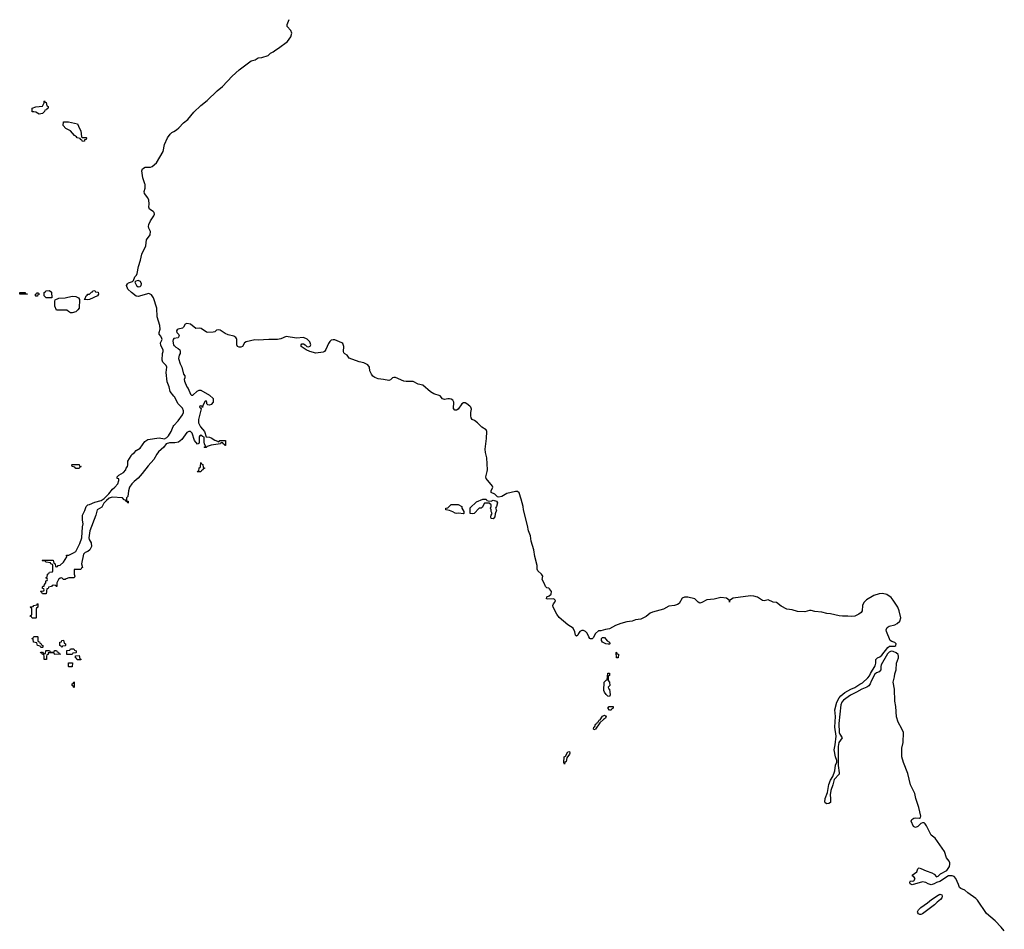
# Model space of a CAD drawing. Header units: inches. Extents: x 2773267 to 2867901, y 875810 to 985774.
# Tile 35 of 60: x 2818226 to 2829550, y 931428 to 941887. Entities that reach past the tile are written whole.
import ezdxf

# ---------------------------------------------------------------- set-up
doc = ezdxf.new("R2010")
doc.units = ezdxf.units.IN
doc.header["$MEASUREMENT"] = 0
for name, color, linetype in [('C8913', 7, 'Continuous'), ('C8914', 7, 'Continuous'), ('C8923', 7, 'Continuous'), ('C8924', 7, 'Continuous')]:
    doc.layers.add(name, color=color, linetype=linetype)

msp = doc.modelspace()

# ---------------------------------------------------------------- linework, layer by layer
at = {"layer": 'C8913', "color": 6}
for points in [[(2820000, 937559), (2819958, 937610), (2819945, 937665), (2819923, 937723), (2819910, 937830), (2819917, 937890), (2819909, 937910), (2819872, 937950), (2819866, 937970), (2819869, 938049), (2819878, 938070), (2819876, 938090), (2819850, 938141), (2819846, 938170), (2819864, 938210), (2819862, 938222), (2819850, 938249), (2819832, 938270), (2819832, 938290), (2819842, 938330), (2819837, 938370), (2819809, 938470), (2819803, 938570), (2819766, 938690), (2819743, 938723), (2819710, 938738), (2819590, 938702), (2819566, 938706), (2819510, 938750), (2819470, 938790), (2819455, 938830), (2819465, 938850), (2819479, 938861), (2819523, 938877), (2819534, 938886), (2819550, 938930), (2819568, 938950), (2819577, 938970), (2819591, 939050), (2819617, 939123), (2819630, 939190), (2819675, 939285), (2819686, 939354), (2819726, 939414), (2819730, 939450), (2819711, 939490), (2819708, 939510), (2819711, 939530), (2819730, 939573), (2819770, 939630), (2819776, 939650), (2819771, 939670), (2819762, 939682), (2819720, 939710), (2819713, 939730), (2819716, 939770), (2819710, 939810), (2819699, 939839), (2819662, 939890), (2819659, 939910), (2819669, 939951), (2819670, 939990), (2819666, 940000)], [(2820000, 938220), (2820000, 938220), (2819990, 938210), (2819988, 938192), (2819995, 938150), (2820000, 938142)], [(2820000, 937021), (2819950, 937023), (2819910, 937009), (2819882, 936970), (2819824, 936916), (2819803, 936890), (2819768, 936830), (2819703, 936757), (2819636, 936670), (2819590, 936616), (2819542, 936578), (2819516, 936550), (2819490, 936510), (2819479, 936470), (2819470, 936406), (2819453, 936387), (2819454, 936354), (2819472, 936350), (2819474, 936330), (2819470, 936326), (2819462, 936342), (2819446, 936350), (2819442, 936362), (2819427, 936367), (2819408, 936388), (2819290, 936396), (2819256, 936384), (2819223, 936357), (2819193, 936327), (2819170, 936283), (2819116, 936250), (2819103, 936190), (2819033, 936010), (2819022, 935930), (2819025, 935910), (2819047, 935870), (2819050, 935828), (2819031, 935790), (2819011, 935770), (2818979, 935761), (2818959, 935741), (2818936, 935630), (2818950, 935586), (2818938, 935582), (2818930, 935566), (2818854, 935566), (2818852, 935510), (2818862, 935490), (2818854, 935470), (2818790, 935469), (2818761, 935459), (2818750, 935449), (2818730, 935449), (2818710, 935468), (2818693, 935467), (2818672, 935448), (2818652, 935410), (2818654, 935370), (2818646, 935370), (2818642, 935382), (2818610, 935386), (2818598, 935382), (2818590, 935368), (2818558, 935362), (2818552, 935348), (2818538, 935342), (2818530, 935286), (2818490, 935286), (2818482, 935302), (2818466, 935310), (2818470, 935314), (2818502, 935318), (2818506, 935330), (2818502, 935342), (2818487, 935347), (2818487, 935367), (2818494, 935374), (2818506, 935374), (2818510, 935394), (2818526, 935410), (2818527, 935433), (2818542, 935438), (2818546, 935450), (2818542, 935462), (2818528, 935470), (2818542, 935478), (2818546, 935510), (2818562, 935518), (2818570, 935534), (2818602, 935538), (2818606, 935550), (2818606, 935610), (2818602, 935622), (2818586, 935630), (2818582, 935642), (2818532, 935648), (2818526, 935650), (2818522, 935662), (2818490, 935666), (2818486, 935670), (2818490, 935674), (2818610, 935672), (2818618, 935638), (2818634, 935630), (2818638, 935598), (2818650, 935594), (2818662, 935598), (2818668, 935612), (2818690, 935614), (2818729, 935651), (2818768, 935710), (2818766, 935730), (2818790, 935731), (2818845, 935755), (2818870, 935770), (2818917, 935863), (2818939, 935930), (2818950, 936054), (2818957, 936090), (2818949, 936131), (2818949, 936189), (2818977, 936243), (2818990, 936291), (2819010, 936310), (2819030, 936311), (2819090, 936338), (2819163, 936357), (2819198, 936381), (2819250, 936434), (2819292, 936488), (2819321, 936510), (2819353, 936550), (2819368, 936590), (2819366, 936606), (2819348, 936610), (2819348, 936630), (2819368, 936650), (2819420, 936680), (2819448, 936710), (2819449, 936730), (2819464, 936750), (2819469, 936770), (2819469, 936810), (2819509, 936870), (2819514, 936886), (2819548, 936910), (2819566, 936934), (2819610, 936959), (2819664, 937036), (2819700, 937060), (2819830, 937080), (2819890, 937068), (2819919, 937081), (2819938, 937102), (2819970, 937150), (2819992, 937210), (2820000, 937219)]]:
    msp.add_lwpolyline(points, dxfattribs=at)
for points in [[(2819590, 938886), (2819561, 938879), (2819551, 938870), (2819570, 938830), (2819590, 938815), (2819610, 938818), (2819622, 938830), (2819628, 938850), (2819615, 938875)], [(2818530, 938688), (2818506, 938710), (2818508, 938750), (2818522, 938758), (2818526, 938770), (2818570, 938774), (2818590, 938754), (2818594, 938690), (2818590, 938689)], [(2819004, 938664), (2818966, 938670), (2818978, 938682), (2818989, 938710), (2819002, 938718), (2819009, 938731), (2819028, 938732), (2819050, 938754), (2819062, 938758), (2819066, 938770), (2819090, 938774), (2819098, 938758), (2819130, 938754), (2819132, 938730), (2819122, 938710), (2819030, 938669)], [(2818310, 938729), (2818226, 938730), (2818226, 938750), (2818290, 938751), (2818294, 938734), (2818314, 938730)], [(2818410, 938706), (2818406, 938710), (2818406, 938730), (2818422, 938738), (2818430, 938754), (2818438, 938738), (2818454, 938730), (2818434, 938726), (2818430, 938709)], [(2818830, 938515), (2818810, 938518), (2818786, 938530), (2818767, 938547), (2818650, 938546), (2818629, 938591), (2818629, 938651), (2818635, 938665), (2818677, 938683), (2818750, 938687), (2818830, 938707), (2818870, 938704), (2818902, 938690), (2818914, 938670), (2818911, 938570), (2818896, 938550), (2818870, 938529)], [(2818870, 936728), (2818862, 936742), (2818830, 936748), (2818826, 936770), (2818830, 936774), (2818911, 936771), (2818914, 936754), (2818934, 936750), (2818918, 936742), (2818910, 936728)], [(2818370, 935006), (2818362, 935022), (2818348, 935028), (2818350, 935034), (2818362, 935038), (2818366, 935050), (2818366, 935110), (2818362, 935122), (2818346, 935130), (2818350, 935134), (2818382, 935138), (2818390, 935152), (2818422, 935158), (2818430, 935174), (2818434, 935170), (2818434, 935130), (2818418, 935122), (2818414, 935110), (2818414, 935010), (2818410, 935006)], [(2818470, 934666), (2818462, 934682), (2818429, 934689), (2818422, 934722), (2818386, 934730), (2818382, 934762), (2818370, 934766), (2818369, 934771), (2818382, 934778), (2818387, 934793), (2818430, 934794), (2818434, 934790), (2818434, 934750), (2818438, 934738), (2818453, 934733), (2818458, 934718), (2818470, 934714), (2818478, 934698), (2818494, 934690), (2818494, 934670), (2818490, 934666)], [(2818710, 934666), (2818702, 934682), (2818686, 934690), (2818686, 934730), (2818707, 934733), (2818709, 934750), (2818730, 934751), (2818738, 934718), (2818754, 934710), (2818754, 934690), (2818750, 934686), (2818718, 934682)], [(2818629, 934589), (2818626, 934590), (2818622, 934602), (2818607, 934607), (2818554, 934606), (2818552, 934588), (2818538, 934582), (2818534, 934570), (2818534, 934530), (2818530, 934529), (2818506, 934530), (2818506, 934570), (2818502, 934582), (2818488, 934588), (2818482, 934602), (2818467, 934607), (2818470, 934614), (2818490, 934614), (2818498, 934598), (2818510, 934594), (2818522, 934598), (2818526, 934630), (2818530, 934634), (2818570, 934634), (2818578, 934618), (2818590, 934614), (2818622, 934618), (2818627, 934633), (2818650, 934634), (2818658, 934618), (2818673, 934613), (2818678, 934598), (2818694, 934590)], [(2818830, 934586), (2818767, 934587), (2818767, 934633), (2818802, 934638), (2818810, 934654), (2818850, 934654), (2818858, 934638), (2818874, 934630), (2818874, 934610), (2818870, 934606), (2818838, 934602)], [(2818930, 934526), (2818887, 934527), (2818882, 934542), (2818866, 934550), (2818867, 934573), (2818910, 934574), (2818918, 934538), (2818930, 934534)], [(2818790, 934446), (2818786, 934450), (2818787, 934493), (2818834, 934490), (2818830, 934446)], [(2818850, 934206), (2818842, 934222), (2818828, 934230), (2818828, 934252), (2818842, 934258), (2818850, 934274), (2818854, 934270), (2818854, 934210)]]:
    msp.add_lwpolyline(points, close=True, dxfattribs=at)
at = {"layer": 'C8914', "color": 6}
for points in [[(2818450, 940802), (2818410, 940822), (2818389, 940829), (2818370, 940829), (2818368, 940868), (2818410, 940885), (2818488, 940892), (2818508, 940930), (2818506, 940950), (2818510, 940952), (2818518, 940938), (2818530, 940934), (2818538, 940898), (2818552, 940890), (2818552, 940870), (2818538, 940862), (2818534, 940850), (2818514, 940846), (2818512, 940830), (2818490, 940809)], [(2818950, 940534), (2818990, 940534), (2818994, 940530), (2818992, 940510), (2818973, 940507), (2818970, 940489), (2818950, 940486), (2818942, 940502), (2818926, 940510), (2818922, 940522), (2818888, 940530), (2818880, 940540), (2818856, 940556), (2818810, 940609), (2818756, 940636), (2818726, 940670), (2818729, 940711), (2818788, 940712), (2818890, 940691), (2818915, 940635), (2818931, 940610), (2818938, 940538)]]:
    msp.add_lwpolyline(points, close=True, dxfattribs=at)
msp.add_lwpolyline([(2819666, 940000), (2819643, 940070), (2819631, 940150), (2819639, 940170), (2819670, 940190), (2819730, 940192), (2819750, 940197), (2819801, 940239), (2819876, 940370), (2819890, 940451), (2819926, 940530), (2819955, 940570), (2819975, 940590), (2820000, 940603)], dxfattribs=at)
at = {"layer": 'C8923', "color": 6}
for points in [[(2829550, 931410), (2829514, 931454), (2829445, 931525), (2829346, 931610), (2829241, 931761), (2829222, 931782), (2829130, 931845), (2829097, 931877), (2829050, 931896), (2829035, 931910), (2829024, 931944), (2828992, 932012), (2828973, 932033), (2828950, 932043), (2828910, 932043), (2828810, 931976), (2828770, 931967), (2828743, 931950), (2828710, 931940), (2828675, 931950), (2828646, 931966), (2828610, 931974), (2828490, 931938), (2828468, 931950), (2828465, 931970), (2828470, 931983), (2828490, 931980), (2828510, 931985), (2828523, 932010), (2828510, 932030), (2828497, 932037), (2828492, 932050), (2828544, 932090), (2828556, 932124), (2828562, 932130), (2828570, 932133), (2828590, 932127), (2828650, 932098), (2828718, 932078), (2828742, 932062), (2828770, 932031), (2828790, 932038), (2828815, 932065), (2828890, 932104), (2828920, 932150), (2828925, 932175), (2828924, 932190), (2828914, 932210), (2828887, 932250), (2828862, 932322), (2828755, 932475), (2828710, 932510), (2828657, 932617), (2828641, 932641), (2828630, 932650), (2828608, 932652), (2828590, 932645), (2828556, 932610), (2828530, 932599), (2828505, 932610), (2828480, 932670), (2828488, 932692), (2828510, 932706), (2828530, 932709), (2828574, 932706), (2828587, 932713), (2828590, 932730), (2828566, 932830), (2828531, 932930), (2828520, 932990), (2828471, 933090), (2828439, 933219), (2828390, 933345), (2828371, 933410), (2828370, 933510), (2828386, 933574), (2828390, 933690), (2828373, 933733), (2828329, 933810), (2828310, 933869), (2828302, 933990), (2828291, 934051), (2828287, 934187), (2828272, 934270), (2828287, 934330), (2828290, 934366), (2828305, 934410), (2828310, 934486), (2828334, 934550), (2828335, 934570), (2828328, 934588), (2828306, 934606), (2828270, 934621), (2828250, 934624), (2828226, 934614), (2828206, 934594), (2828135, 934470), (2828130, 934450), (2828130, 934410), (2828112, 934390), (2828082, 934378), (2828060, 934360), (2828018, 934282), (2828009, 934250), (2827993, 934227), (2827970, 934213), (2827910, 934190), (2827850, 934153), (2827782, 934118), (2827699, 934061), (2827681, 934039), (2827671, 934009), (2827645, 933795), (2827649, 933689), (2827657, 933670), (2827686, 933630), (2827646, 933574), (2827639, 933530), (2827638, 933310), (2827652, 933228), (2827649, 933210), (2827594, 933150), (2827579, 933090), (2827556, 933024), (2827546, 932974), (2827552, 932930), (2827550, 932884), (2827530, 932874), (2827510, 932870), (2827490, 932880), (2827484, 932890), (2827490, 932930), (2827518, 933002), (2827530, 933091), (2827550, 933142), (2827577, 933183), (2827601, 933250), (2827610, 933316), (2827622, 933350), (2827623, 933370), (2827610, 933409), (2827595, 933490), (2827606, 933550), (2827615, 933650), (2827600, 933750), (2827607, 933873), (2827601, 933950), (2827622, 934038), (2827650, 934090), (2827669, 934111), (2827717, 934150), (2827785, 934190), (2827832, 934208), (2827890, 934247), (2827920, 934260), (2827982, 934318), (2827999, 934341), (2828010, 934370), (2828064, 934456), (2828072, 934488), (2828072, 934530), (2828090, 934550), (2828119, 934561), (2828142, 934578), (2828210, 934669), (2828230, 934682), (2828290, 934682), (2828304, 934690), (2828307, 934710), (2828298, 934719), (2828290, 934725), (2828255, 934735), (2828238, 934750), (2828196, 934850), (2828193, 934870), (2828204, 934896), (2828226, 934914), (2828290, 934929), (2828317, 934943), (2828347, 934970), (2828359, 935010), (2828340, 935090), (2828324, 935130), (2828273, 935213), (2828250, 935242), (2828198, 935278), (2828150, 935288), (2828110, 935286), (2828050, 935265), (2827964, 935216), (2827934, 935186), (2827918, 935150), (2827914, 935090), (2827902, 935070), (2827876, 935050), (2827830, 935030), (2827790, 935023), (2827750, 935029), (2827690, 935027), (2827650, 935032), (2827550, 935056), (2827510, 935057), (2827450, 935076), (2827370, 935081), (2827330, 935094), (2827310, 935094), (2827257, 935077), (2827170, 935081), (2827110, 935101), (2827050, 935110), (2826982, 935142), (2826930, 935184), (2826890, 935191), (2826835, 935215), (2826790, 935206), (2826770, 935209), (2826710, 935245), (2826670, 935260), (2826630, 935262), (2826430, 935235), (2826390, 935210), (2826390, 935189), (2826389, 935210), (2826356, 935236), (2826290, 935241), (2826215, 935225), (2826130, 935215), (2826070, 935184), (2826050, 935178), (2826030, 935190), (2825990, 935228), (2825910, 935248), (2825870, 935248), (2825846, 935234), (2825810, 935175), (2825790, 935162), (2825756, 935150), (2825690, 935143), (2825630, 935110), (2825504, 935076), (2825476, 935064), (2825430, 935026), (2825370, 934992), (2825310, 934986), (2825270, 934970), (2825210, 934962), (2825138, 934942), (2825079, 934921), (2825010, 934882), (2824964, 934876), (2824910, 934858), (2824890, 934861), (2824882, 934858), (2824850, 934829), (2824822, 934778), (2824810, 934766), (2824790, 934766), (2824785, 934770), (2824772, 934790), (2824754, 934834), (2824732, 934852), (2824710, 934862), (2824690, 934862), (2824668, 934852), (2824652, 934830), (2824645, 934810), (2824630, 934799), (2824620, 934810), (2824609, 934849), (2824590, 934890), (2824532, 934930), (2824430, 935013), (2824402, 935050), (2824362, 935130), (2824358, 935150), (2824364, 935170), (2824382, 935190), (2824389, 935210), (2824370, 935229), (2824302, 935222), (2824286, 935226), (2824290, 935250), (2824317, 935263), (2824337, 935283), (2824342, 935310), (2824321, 935341), (2824310, 935350), (2824290, 935355), (2824273, 935370), (2824261, 935401), (2824234, 935450), (2824241, 935490), (2824228, 935510), (2824186, 935550), (2824179, 935570), (2824176, 935610), (2824150, 935715), (2824140, 935790), (2824108, 935890), (2824101, 935950), (2824079, 936010), (2824068, 936070), (2824022, 936250), (2824017, 936290), (2823995, 936375), (2823970, 936446), (2823950, 936462), (2823930, 936463), (2823830, 936439), (2823770, 936403), (2823736, 936396), (2823721, 936401), (2823689, 936430), (2823649, 936450), (2823647, 936470), (2823667, 936510), (2823664, 936524), (2823590, 936610), (2823587, 936630), (2823603, 936690), (2823605, 936710), (2823600, 936850), (2823584, 936910), (2823579, 936950), (2823595, 937070), (2823599, 937150), (2823590, 937170), (2823542, 937202), (2823493, 937253), (2823458, 937278), (2823430, 937290), (2823418, 937310), (2823415, 937330), (2823416, 937370), (2823424, 937410), (2823416, 937430), (2823404, 937444), (2823370, 937470), (2823350, 937480), (2823330, 937483), (2823310, 937470), (2823268, 937410), (2823250, 937396), (2823230, 937395), (2823216, 937416), (2823218, 937490), (2823209, 937510), (2823190, 937522), (2823170, 937527), (2823150, 937528), (2823110, 937518), (2823090, 937527), (2823060, 937560), (2822990, 937584), (2822950, 937608), (2822864, 937684), (2822810, 937697), (2822750, 937728), (2822670, 937725), (2822644, 937730), (2822550, 937773), (2822530, 937773), (2822513, 937767), (2822490, 937747), (2822470, 937737), (2822411, 937751), (2822350, 937757), (2822310, 937774), (2822289, 937789), (2822273, 937810), (2822252, 937850), (2822249, 937890), (2822230, 937917), (2822183, 937943), (2822130, 937953), (2822016, 937996), (2821991, 938031), (2821965, 938045), (2821955, 938055), (2821950, 938070), (2821955, 938130), (2821942, 938162), (2821931, 938171), (2821850, 938204), (2821830, 938205), (2821810, 938201), (2821793, 938187), (2821776, 938164), (2821745, 938095), (2821730, 938072), (2821718, 938062), (2821630, 938051), (2821563, 938070), (2821522, 938090), (2821463, 938130), (2821463, 938150), (2821470, 938159), (2821490, 938159), (2821510, 938150), (2821530, 938130), (2821546, 938126), (2821567, 938133), (2821574, 938150), (2821562, 938182), (2821533, 938213), (2821490, 938231), (2821410, 938225), (2821290, 938244), (2821230, 938217), (2821190, 938208), (2821090, 938210), (2820970, 938200), (2820930, 938204), (2820830, 938183), (2820810, 938170), (2820788, 938130), (2820770, 938121), (2820750, 938121), (2820730, 938130), (2820722, 938150), (2820725, 938210), (2820721, 938221), (2820713, 938233), (2820690, 938247), (2820622, 938262), (2820590, 938277), (2820530, 938316), (2820510, 938322), (2820490, 938316), (2820470, 938299), (2820450, 938292), (2820390, 938290), (2820373, 938293), (2820315, 938335), (2820290, 938339), (2820250, 938335), (2820190, 938385), (2820150, 938394), (2820130, 938385), (2820111, 938350), (2820099, 938341), (2820050, 938330), (2820039, 938321), (2820031, 938310), (2820034, 938290), (2820051, 938270), (2820059, 938250), (2820057, 938243), (2820050, 938230), (2820000, 938220)], [(2820000, 938142), (2820001, 938141), (2820021, 938121), (2820050, 938106), (2820069, 938089), (2820073, 938070), (2820070, 938050), (2820060, 938030), (2820053, 937990), (2820070, 937931), (2820091, 937890), (2820111, 937810), (2820125, 937790), (2820126, 937770), (2820119, 937750), (2820121, 937730), (2820150, 937666), (2820165, 937645), (2820190, 937582), (2820202, 937570), (2820218, 937570), (2820266, 937614), (2820290, 937626), (2820310, 937627), (2820410, 937571), (2820451, 937530), (2820451, 937490), (2820430, 937462), (2820410, 937455), (2820390, 937458), (2820378, 937470), (2820378, 937490), (2820370, 937506), (2820358, 937502), (2820332, 937450), (2820330, 937428), (2820322, 937442), (2820310, 937446), (2820298, 937442), (2820294, 937430), (2820305, 937425), (2820313, 937413), (2820283, 937290), (2820283, 937250), (2820304, 937204), (2820350, 937150), (2820371, 937091), (2820410, 937088), (2820430, 937080), (2820470, 937053), (2820502, 937042), (2820510, 937034), (2820522, 937038), (2820526, 937050), (2820594, 937050), (2820592, 936990), (2820586, 936990), (2820582, 937002), (2820566, 937010), (2820562, 937022), (2820550, 937026), (2820538, 937022), (2820534, 937010), (2820430, 936994), (2820382, 936978), (2820370, 936966), (2820350, 936966), (2820346, 936970), (2820362, 936978), (2820366, 936990), (2820356, 936996), (2820349, 937029), (2820348, 937088), (2820330, 937094), (2820310, 937109), (2820298, 937102), (2820291, 937089), (2820290, 937026), (2820285, 937015), (2820270, 937006), (2820237, 937050), (2820211, 937131), (2820190, 937152), (2820170, 937152), (2820150, 937141), (2820090, 937059), (2820051, 937029), (2820010, 937021), (2820000, 937021)], [(2820000, 937219), (2820050, 937273), (2820097, 937343), (2820110, 937370), (2820110, 937390), (2820099, 937419), (2820049, 937470), (2820008, 937550), (2820000, 937559)]]:
    msp.add_lwpolyline(points, dxfattribs=at)
for points in [[(2820270, 936686), (2820269, 936689), (2820270, 936692), (2820274, 936694), (2820286, 936694), (2820290, 936734), (2820302, 936738), (2820306, 936750), (2820310, 936794), (2820318, 936778), (2820332, 936772), (2820338, 936738), (2820354, 936730), (2820338, 936722), (2820334, 936710), (2820318, 936702), (2820310, 936686)], [(2823330, 936206), (2823274, 936214), (2823250, 936209), (2823234, 936214), (2823209, 936229), (2823170, 936244), (2823128, 936250), (2823128, 936270), (2823150, 936274), (2823190, 936312), (2823270, 936312), (2823312, 936290), (2823312, 936270), (2823334, 936230), (2823334, 936210)], [(2823650, 936352), (2823670, 936362), (2823710, 936351), (2823721, 936330), (2823710, 936288), (2823698, 936270), (2823710, 936246), (2823694, 936206), (2823690, 936169), (2823670, 936149), (2823649, 936150), (2823646, 936170), (2823649, 936190), (2823659, 936210), (2823649, 936230), (2823649, 936249), (2823642, 936270), (2823648, 936290), (2823647, 936307), (2823627, 936327), (2823570, 936326), (2823544, 936276), (2823534, 936270), (2823511, 936269), (2823451, 936210), (2823430, 936204), (2823408, 936210), (2823408, 936272), (2823479, 936341), (2823552, 936372), (2823590, 936372), (2823598, 936358), (2823613, 936353)], [(2824995, 934705), (2824966, 934710), (2824930, 934729), (2824918, 934750), (2824918, 934770), (2824930, 934782), (2824950, 934782), (2824983, 934743), (2825011, 934730), (2825014, 934710), (2825010, 934708)], [(2825110, 934549), (2825089, 934550), (2825086, 934610), (2825090, 934614), (2825094, 934594), (2825111, 934590)], [(2825010, 934106), (2824990, 934109), (2824970, 934129), (2824950, 934155), (2824946, 934174), (2824949, 934270), (2824970, 934294), (2824982, 934298), (2824990, 934374), (2825010, 934374), (2825011, 934370), (2825010, 934346), (2824998, 934342), (2824994, 934330), (2824994, 934290), (2825011, 934269), (2825012, 934230), (2824994, 934210), (2824998, 934198), (2825011, 934190), (2825018, 934122)], [(2824830, 933722), (2824827, 933730), (2824830, 933751), (2824840, 933760), (2824850, 933785), (2824865, 933795), (2824870, 933810), (2824884, 933816), (2824890, 933831), (2824903, 933837), (2824930, 933878), (2824950, 933891), (2824964, 933884), (2824971, 933870), (2824964, 933856), (2824940, 933840), (2824900, 933800), (2824850, 933729)], [(2825009, 933949), (2824989, 933969), (2825006, 933990), (2825052, 933990), (2825051, 933970), (2825037, 933963), (2825030, 933949)], [(2824490, 933328), (2824485, 933345), (2824489, 933410), (2824502, 933418), (2824530, 933470), (2824550, 933471), (2824553, 933453), (2824550, 933442), (2824520, 933400), (2824510, 933358), (2824495, 933345)], [(2828590, 931598), (2828579, 931599), (2828565, 931605), (2828556, 931616), (2828553, 931630), (2828563, 931650), (2828590, 931679), (2828667, 931733), (2828712, 931770), (2828790, 931820), (2828810, 931832), (2828830, 931825), (2828837, 931810), (2828831, 931790), (2828817, 931770), (2828779, 931741), (2828749, 931710), (2828610, 931607)]]:
    msp.add_lwpolyline(points, close=True, dxfattribs=at)
at = {"layer": 'C8924', "color": 6}
msp.add_lwpolyline([(2820000, 940603), (2820030, 940619), (2820058, 940642), (2820110, 940700), (2820159, 940741), (2820230, 940824), (2820310, 940899), (2820383, 940957), (2820497, 941070), (2820560, 941120), (2820670, 941237), (2820750, 941312), (2820890, 941412), (2820933, 941427), (2820970, 941447), (2821010, 941451), (2821084, 941476), (2821110, 941502), (2821142, 941518), (2821170, 941542), (2821202, 941558), (2821305, 941635), (2821343, 941690), (2821354, 941730), (2821343, 941763), (2821303, 941810), (2821301, 941830), (2821327, 941890)], dxfattribs=at)

doc.saveas('drawing.dxf')
